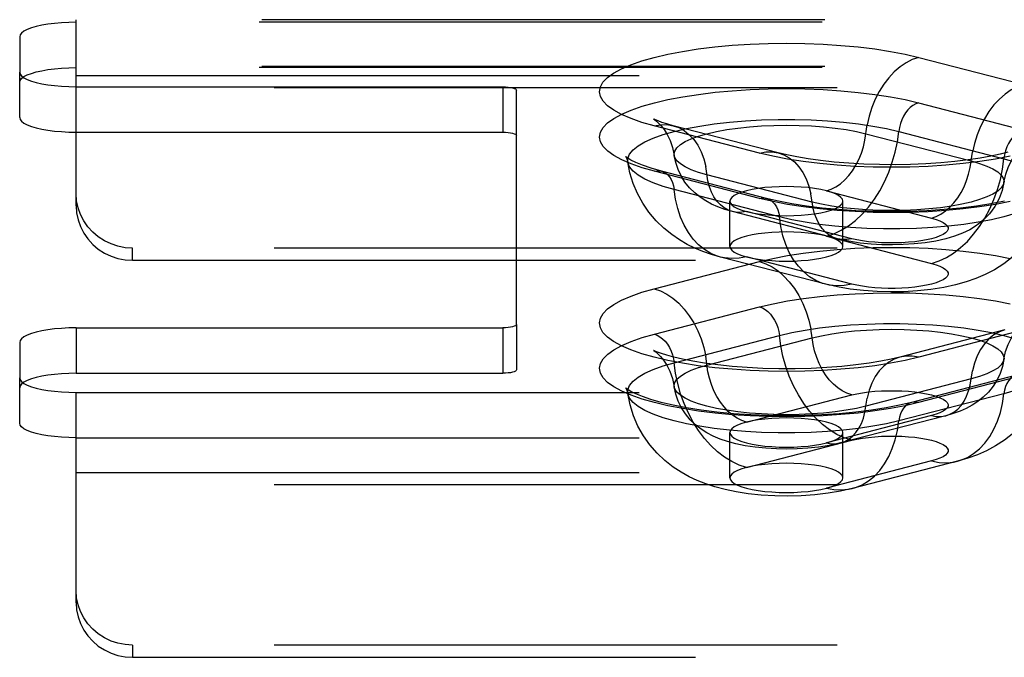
# Model space of a CAD drawing. Header units: inches. Extents: x 0 to 227, y 0 to 147.
# Tile 204 of 256: x 96.3 to 98.48, y 102.91 to 104.32. Entities that reach past the tile are written whole.
import ezdxf

# ---------------------------------------------------------------- set-up
doc = ezdxf.new("R2010")
doc.units = ezdxf.units.IN
doc.header["$LTSCALE"] = 12.466667
doc.header["$MEASUREMENT"] = 0
doc.linetypes.add('HIDDEN', pattern=[0.2, 0.1, -0.1])
doc.layers.add('DEFAULT_2', color=8, linetype='HIDDEN')

msp = doc.modelspace()

# ---------------------------------------------------------------- linework, layer by layer
at = {"layer": 'DEFAULT_2', "color": 8, "linetype": 'HIDDEN'}
for p, q in [((96.4227, 104.317), (96.4227, 104.3227)), ((100.5737, 104.3227), (96.4227, 104.3227)), ((96.4227, 103.9107), (96.4227, 104.317)), ((100.5682, 104.317), (96.4227, 104.317)), ((96.2977, 104.2846), (96.2977, 104.2065)), ((98.2885, 104.2392), (98.5214, 104.1789)), ((96.2977, 104.1061), (96.2977, 104.2065)), ((100.5737, 104.2187), (96.4227, 104.2187)), ((100.5682, 104.2165), (96.4227, 104.2165)), ((96.4227, 104.1989), (100.6012, 104.1989)), ((96.4227, 104.1742), (97.3677, 104.1742)), ((100.6012, 104.172), (96.4227, 104.172)), ((97.3677, 104.1742), (97.3677, 104.0737)), ((97.3977, 103.6481), (97.3977, 104.1664)), ((98.2882, 104.1386), (98.5211, 104.0784)), ((96.4227, 104.0737), (97.3677, 104.0737)), ((97.9358, 104.0273), (97.7028, 104.0876)), ((97.9776, 104.0277), (97.7447, 104.088)), ((98.1715, 104.0703), (98.4045, 104.01)), ((98.2444, 104.0753), (98.4773, 104.015)), ((97.9361, 103.9269), (97.7031, 103.9872)), ((97.9517, 103.9271), (97.7188, 103.9874)), ((98.0527, 103.9189), (97.8197, 103.9792)), ((97.9799, 103.8863), (97.7469, 103.9466)), ((98.084, 103.9438), (98.317, 103.8835)), ((97.8706, 103.8205), (97.8706, 103.921)), ((98.1206, 103.8205), (98.1206, 103.921)), ((98.1089, 103.8375), (97.8759, 103.8978)), ((98.1402, 103.8378), (97.9073, 103.8981)), ((98.084, 103.8434), (98.317, 103.7831)), ((96.5477, 103.79), (96.5477, 103.8169)), ((100.6012, 103.8169), (96.5477, 103.8169)), ((96.5477, 103.79), (100.6012, 103.79)), ((97.7028, 103.727), (97.9358, 103.7872)), ((98.0828, 103.7368), (97.8499, 103.7971)), ((98.1402, 103.7373), (97.9073, 103.7976)), ((97.7031, 103.6264), (97.9361, 103.6867)), ((96.4227, 103.6404), (96.4227, 103.5399)), ((96.4227, 103.6404), (97.3677, 103.6404)), ((97.3677, 103.6404), (97.3677, 103.5399)), ((97.3977, 103.6481), (97.3977, 103.5477)), ((98.4796, 103.636), (98.2466, 103.5757)), ((98.5214, 103.6357), (98.2885, 103.5754)), ((97.7469, 103.5631), (97.9799, 103.6234)), ((97.8197, 103.558), (98.0527, 103.6183)), ((96.2977, 103.608), (96.2977, 103.5299)), ((96.2977, 103.4295), (96.2977, 103.5299)), ((96.4227, 103.5399), (97.3677, 103.5399)), ((98.4045, 103.5273), (98.1715, 103.467)), ((98.5054, 103.5354), (98.2725, 103.4751)), ((98.5211, 103.5353), (98.2882, 103.475)), ((96.4227, 103.0318), (96.4227, 103.4976)), ((96.4227, 103.4976), (100.5682, 103.4976)), ((97.9073, 103.4316), (98.1402, 103.4919)), ((98.4773, 103.4946), (98.2444, 103.4343)), ((98.317, 103.4461), (98.084, 103.3858)), ((98.3483, 103.4459), (98.1154, 103.3856)), ((96.4227, 103.3971), (100.5682, 103.3971)), ((97.8706, 103.3083), (97.8706, 103.4087)), ((98.1206, 103.3083), (98.1206, 103.4087)), ((97.9073, 103.3311), (98.1402, 103.3914)), ((98.317, 103.3457), (98.084, 103.2854)), ((98.3744, 103.3452), (98.1414, 103.2849)), ((96.4227, 103.32), (100.6012, 103.32)), ((100.6012, 103.293), (96.4227, 103.293)), ((96.5477, 102.9379), (96.5477, 102.911)), ((100.6012, 102.9379), (96.5477, 102.9379)), ((96.5477, 102.911), (100.6012, 102.911))]:
    msp.add_line(p, q, dxfattribs=at)
for points in [[(96.4227, 104.317), (96.4062, 104.3167), (96.3903, 104.3159), (96.3749, 104.3145), (96.3602, 104.3127), (96.3466, 104.3103), (96.3343, 104.3075), (96.3235, 104.3043), (96.3144, 104.3008), (96.3072, 104.297), (96.302, 104.293), (96.2988, 104.2889), (96.2977, 104.2846)], [(97.7028, 104.0876), (97.6756, 104.0954), (97.6516, 104.1037), (97.6307, 104.1128), (97.6132, 104.1223), (97.5995, 104.1322), (97.5896, 104.1424), (97.5836, 104.1528), (97.5815, 104.1633), (97.5835, 104.1738), (97.5894, 104.1842), (97.5993, 104.1945), (97.613, 104.2044), (97.6304, 104.2139), (97.6513, 104.2229), (97.6755, 104.2314), (97.7028, 104.2392), (97.733, 104.2463), (97.7656, 104.2525), (97.8005, 104.2579), (97.8373, 104.2624), (97.8756, 104.266), (97.9151, 104.2685), (97.9553, 104.2701), (97.9959, 104.2706), (98.0366, 104.27), (98.0768, 104.2685), (98.1162, 104.2659), (98.1545, 104.2624), (98.1913, 104.2579), (98.2262, 104.2524), (98.2585, 104.2462), (98.2885, 104.2392)], [(98.2885, 104.2392), (98.2744, 104.2344), (98.2606, 104.2274), (98.2471, 104.2183), (98.2343, 104.2072), (98.2222, 104.1942), (98.211, 104.1796), (98.201, 104.1636), (98.1922, 104.1464), (98.1847, 104.1281), (98.1788, 104.1092), (98.1743, 104.0898)], [(96.2977, 104.1842), (96.2988, 104.1884), (96.302, 104.1926), (96.3072, 104.1966), (96.3144, 104.2004), (96.3235, 104.2039), (96.3343, 104.2071), (96.3466, 104.2098), (96.3602, 104.2122), (96.3749, 104.2141), (96.3903, 104.2154), (96.4062, 104.2163), (96.4227, 104.2165)], [(96.2977, 104.2065), (96.2988, 104.2023), (96.302, 104.1982), (96.3072, 104.1942), (96.3144, 104.1904), (96.3235, 104.1868), (96.3343, 104.1837), (96.3466, 104.1809), (96.3602, 104.1785), (96.3749, 104.1767), (96.3903, 104.1753), (96.4062, 104.1745), (96.4227, 104.1742)], [(98.5214, 104.1789), (98.5074, 104.1741), (98.4935, 104.1671), (98.4801, 104.158), (98.4672, 104.1469), (98.4551, 104.1339), (98.444, 104.1194), (98.4339, 104.1033), (98.4251, 104.0861), (98.4177, 104.0678), (98.4117, 104.0489), (98.4073, 104.0295)], [(97.3677, 104.1742), (97.3737, 104.174), (97.3792, 104.1736), (97.3844, 104.1729), (97.3889, 104.1719), (97.3926, 104.1707), (97.3954, 104.1694), (97.3971, 104.168), (97.3977, 104.1664)], [(97.7031, 103.9872), (97.676, 103.995), (97.652, 104.0033), (97.6311, 104.0124), (97.6136, 104.0219), (97.5999, 104.0318), (97.59, 104.042), (97.584, 104.0524), (97.582, 104.0629), (97.584, 104.0734), (97.5899, 104.0838), (97.5997, 104.094), (97.6134, 104.1039), (97.6308, 104.1134), (97.6516, 104.1224), (97.6759, 104.1309), (97.7031, 104.1386), (97.7333, 104.1457), (97.7659, 104.152), (97.8007, 104.1574), (97.8375, 104.1619), (97.8757, 104.1654), (97.9152, 104.168), (97.9554, 104.1695), (97.9959, 104.17), (98.0365, 104.1695), (98.0767, 104.1679), (98.1161, 104.1654), (98.1543, 104.1618), (98.1911, 104.1573), (98.2259, 104.1519), (98.2582, 104.1457), (98.2882, 104.1386)], [(98.2882, 104.1386), (98.2819, 104.1364), (98.2757, 104.133), (98.2698, 104.1284), (98.2642, 104.1228), (98.2592, 104.1163), (98.2547, 104.1091), (98.2509, 104.1012), (98.2479, 104.0928), (98.2457, 104.0841), (98.2444, 104.0753)], [(96.2977, 104.1061), (96.2988, 104.1018), (96.302, 104.0977), (96.3072, 104.0937), (96.3144, 104.0899), (96.3235, 104.0864), (96.3343, 104.0832), (96.3466, 104.0804), (96.3602, 104.0781), (96.3749, 104.0762), (96.3903, 104.0748), (96.4062, 104.074), (96.4227, 104.0737)], [(97.6441, 104.0075), (97.6443, 104.0157), (97.6482, 104.0252), (97.6559, 104.0345), (97.6672, 104.0436), (97.6822, 104.0523), (97.7006, 104.0605), (97.7223, 104.0683), (97.7469, 104.0753), (97.7743, 104.0817), (97.8041, 104.0873), (97.8359, 104.0921), (97.8696, 104.096), (97.9046, 104.0989), (97.9406, 104.1009), (97.9772, 104.1019), (98.0141, 104.1019), (98.0507, 104.1009), (98.0867, 104.0989), (98.1217, 104.096), (98.1553, 104.0921), (98.1872, 104.0873), (98.217, 104.0817), (98.2444, 104.0753)], [(97.7018, 104.1026), (97.7013, 104.1029), (97.7019, 104.1025), (97.7042, 104.1009), (97.7077, 104.0981), (97.7125, 104.0937), (97.7182, 104.0875), (97.7246, 104.0793), (97.7314, 104.0685), (97.7378, 104.0554), (97.7433, 104.0399), (97.7471, 104.0223)], [(97.7447, 104.088), (97.7307, 104.0919), (97.7197, 104.0954), (97.7114, 104.0984), (97.7057, 104.1007), (97.7025, 104.1022), (97.7018, 104.1026)], [(97.3677, 104.0737), (97.3737, 104.0736), (97.3792, 104.0731), (97.3844, 104.0724), (97.3889, 104.0715), (97.3926, 104.0703), (97.3954, 104.0689), (97.3971, 104.0675), (97.3977, 104.066)], [(97.7028, 104.0876), (97.7169, 104.0901), (97.7307, 104.0903), (97.7447, 104.088)], [(97.7447, 104.088), (97.757, 104.0837), (97.7691, 104.077), (97.7802, 104.0681), (97.7903, 104.0573), (97.7991, 104.0446), (97.8065, 104.0303), (97.8125, 104.0144), (97.8169, 103.9973)], [(97.7471, 104.0223), (97.7469, 104.0247), (97.7484, 104.0319), (97.7531, 104.0391), (97.7608, 104.046), (97.7715, 104.0527), (97.785, 104.059), (97.8012, 104.0649), (97.8197, 104.0703), (97.8405, 104.0751), (97.8633, 104.0793), (97.8877, 104.0827), (97.9135, 104.0855), (97.9403, 104.0875), (97.9678, 104.0887), (97.9956, 104.0891), (98.0235, 104.0887), (98.051, 104.0875), (98.0778, 104.0855), (98.1036, 104.0827), (98.128, 104.0793), (98.1507, 104.0751), (98.1715, 104.0703)], [(98.084, 103.9438), (98.0945, 103.9474), (98.1049, 103.9526), (98.115, 103.9595), (98.1246, 103.9678), (98.1336, 103.9775), (98.142, 103.9884), (98.1495, 104.0004), (98.1561, 104.0133), (98.1617, 104.0269), (98.1661, 104.0411), (98.1694, 104.0556), (98.1743, 104.0898)], [(98.084, 103.8434), (98.1006, 103.8488), (98.1169, 103.8565), (98.1329, 103.8663), (98.1484, 103.8783), (98.1633, 103.8922), (98.1773, 103.9078), (98.1903, 103.9251), (98.2022, 103.9439), (98.2129, 103.9639), (98.2222, 103.985), (98.2301, 104.0069), (98.2365, 104.0295), (98.2413, 104.0523), (98.2444, 104.0753)], [(98.5211, 104.0784), (98.5148, 104.0761), (98.5086, 104.0727), (98.5027, 104.0681), (98.4972, 104.0625), (98.4921, 104.056), (98.4876, 104.0488), (98.4839, 104.0409), (98.4809, 104.0325), (98.4787, 104.0238), (98.4773, 104.015)], [(97.9358, 104.0273), (97.9498, 104.0298), (97.9637, 104.03), (97.9776, 104.0277)], [(98.4913, 104.0203), (98.4586, 104.014), (98.4237, 104.0086), (98.3869, 104.0041), (98.3486, 104.0005), (98.3092, 103.998), (98.2689, 103.9964), (98.2283, 103.9959), (98.1877, 103.9965), (98.1474, 103.998), (98.108, 104.0006), (98.0697, 104.0041), (98.0329, 104.0087), (97.9981, 104.0141), (97.9658, 104.0203), (97.9358, 104.0273)], [(98.4859, 104.0294), (98.4688, 104.025), (98.4483, 104.0206), (98.4246, 104.0163), (98.3979, 104.0123), (98.3687, 104.0088), (98.3374, 104.0059), (98.3046, 104.0037), (98.2707, 104.0022), (98.2361, 104.0016), (98.2014, 104.0019), (98.1671, 104.0029), (98.1336, 104.0048), (98.1016, 104.0074), (98.0714, 104.0107), (98.0435, 104.0146), (98.0184, 104.0188), (97.9964, 104.0232), (97.9776, 104.0277)], [(97.9776, 104.0277), (97.99, 104.0234), (98.002, 104.0167), (98.0132, 104.0079), (98.0232, 103.997), (98.0321, 103.9843), (98.0395, 103.97), (98.0455, 103.9541), (98.0499, 103.937)], [(98.317, 103.8835), (98.3275, 103.8871), (98.3378, 103.8923), (98.3479, 103.8992), (98.3575, 103.9075), (98.3666, 103.9172), (98.3749, 103.9281), (98.3825, 103.9401), (98.389, 103.953), (98.3946, 103.9667), (98.3991, 103.9808), (98.4024, 103.9953), (98.4073, 104.0295)], [(98.4772, 103.962), (98.4813, 103.9808), (98.4874, 103.9975), (98.495, 104.0119), (98.5029, 104.0234), (98.51, 104.0316), (98.5158, 104.0372), (98.52, 104.0406), (98.5215, 104.0416)], [(97.6441, 104.0162), (97.6403, 104.0191), (97.6392, 104.0201), (97.6401, 104.0189), (97.6422, 104.0147), (97.6441, 104.0075)], [(97.7188, 103.9874), (97.6957, 103.9939), (97.6769, 104.0004), (97.662, 104.0065), (97.6511, 104.0119), (97.6441, 104.0162)], [(97.8499, 103.7971), (97.8296, 103.8029), (97.8106, 103.8095), (97.7931, 103.8168), (97.776, 103.8252), (97.7589, 103.835), (97.7417, 103.8468), (97.7239, 103.8611), (97.7068, 103.8777), (97.6912, 103.8962), (97.6773, 103.9164), (97.6656, 103.9376), (97.6561, 103.96), (97.6489, 103.9834), (97.6441, 104.0075)], [(97.7469, 103.9466), (97.7223, 103.9537), (97.7006, 103.9614), (97.6822, 103.9696), (97.6672, 103.9783), (97.6559, 103.9874), (97.6482, 103.9967), (97.6443, 104.0062), (97.6441, 104.0075)], [(97.8197, 103.9792), (97.8012, 103.9846), (97.785, 103.9905), (97.7715, 103.9968), (97.7608, 104.0035), (97.7531, 104.0104), (97.7484, 104.0175), (97.7471, 104.0223)], [(97.8759, 103.8978), (97.8591, 103.9027), (97.8438, 103.9083), (97.8298, 103.9145), (97.8168, 103.9215), (97.8043, 103.9298), (97.7925, 103.9393), (97.7811, 103.9506), (97.7709, 103.9633), (97.7624, 103.9769), (97.7555, 103.9913), (97.7504, 104.0065), (97.7471, 104.0223)], [(98.317, 103.7831), (98.3335, 103.7885), (98.3499, 103.7962), (98.3659, 103.8061), (98.3814, 103.818), (98.3962, 103.8319), (98.4102, 103.8475), (98.4232, 103.8649), (98.4351, 103.8836), (98.4458, 103.9037), (98.4552, 103.9247), (98.4631, 103.9466), (98.4694, 103.9692), (98.4742, 103.992), (98.4773, 104.015)], [(98.4045, 104.01), (98.4231, 104.0046), (98.4392, 103.9987), (98.4527, 103.9924), (98.4634, 103.9857), (98.4711, 103.9788), (98.4758, 103.9717), (98.4774, 103.9644), (98.4772, 103.962)], [(98.4773, 104.015), (98.502, 104.008), (98.5236, 104.0003), (98.542, 103.992), (98.557, 103.9833), (98.5684, 103.9742), (98.576, 103.9649), (98.5799, 103.9554), (98.5801, 103.9472)], [(97.7031, 103.9872), (97.7094, 103.9882), (97.7156, 103.988), (97.7188, 103.9874)], [(97.7188, 103.9874), (97.7215, 103.9865), (97.7271, 103.9838), (97.7321, 103.9799), (97.7366, 103.975), (97.7404, 103.969), (97.7434, 103.9622), (97.7456, 103.9547), (97.7469, 103.9466)], [(97.8759, 103.8978), (97.8667, 103.901), (97.8577, 103.906), (97.8493, 103.9126), (97.8418, 103.9208), (97.8352, 103.9303), (97.8296, 103.941), (97.8251, 103.9529), (97.8218, 103.9657), (97.8169, 103.9973)], [(98.4772, 103.962), (98.4758, 103.9572), (98.4711, 103.9501), (98.4634, 103.9432), (98.4527, 103.9365), (98.4392, 103.9302), (98.4231, 103.9243), (98.4045, 103.9189), (98.3837, 103.9141), (98.3609, 103.9099), (98.3365, 103.9064), (98.3108, 103.9037), (98.284, 103.9017), (98.2564, 103.9005), (98.2286, 103.9001), (98.2007, 103.9005), (98.1732, 103.9017), (98.1464, 103.9037), (98.1207, 103.9064), (98.0962, 103.9099), (98.0735, 103.9141), (98.0527, 103.9189)], [(98.4772, 103.962), (98.4734, 103.9444), (98.4669, 103.9267), (98.4574, 103.909), (98.4453, 103.8927), (98.4314, 103.8787), (98.4164, 103.867), (98.4014, 103.8578), (98.3856, 103.8501), (98.368, 103.8433), (98.3485, 103.8376), (98.3264, 103.8326), (98.3026, 103.8288), (98.2785, 103.8261), (98.2542, 103.8246), (98.2304, 103.824), (98.2067, 103.8244), (98.1829, 103.8258), (98.1588, 103.8282), (98.1339, 103.832), (98.1089, 103.8375)], [(97.8499, 103.7971), (97.8429, 103.7992), (97.828, 103.8054), (97.814, 103.8138), (97.801, 103.8244), (97.7891, 103.837), (97.7784, 103.8515), (97.7691, 103.8677), (97.7612, 103.8856), (97.7548, 103.9048), (97.75, 103.9252), (97.7469, 103.9466)], [(97.9956, 103.9533), (97.9793, 103.953), (97.9633, 103.9522), (97.9478, 103.9508), (97.9331, 103.949), (97.9195, 103.9466), (97.9073, 103.9438), (97.8965, 103.9406), (97.8874, 103.9371), (97.8802, 103.9333), (97.8749, 103.9293), (97.8717, 103.9252), (97.8706, 103.921)], [(98.5801, 103.9472), (98.5799, 103.9459), (98.576, 103.9364), (98.5684, 103.9271), (98.557, 103.918), (98.542, 103.9093), (98.5236, 103.9011), (98.502, 103.8934), (98.4773, 103.8863), (98.45, 103.8799), (98.4202, 103.8743), (98.3883, 103.8695), (98.3547, 103.8657), (98.3196, 103.8627), (98.2836, 103.8607), (98.247, 103.8597), (98.2102, 103.8597), (98.1736, 103.8607), (98.1375, 103.8627), (98.1025, 103.8657), (98.0689, 103.8695), (98.037, 103.8743), (98.0072, 103.8799), (97.9799, 103.8863)], [(98.084, 103.9438), (98.0717, 103.9466), (98.0581, 103.949), (98.0435, 103.9508), (98.028, 103.9522), (98.012, 103.953), (97.9956, 103.9533)], [(98.5801, 103.9472), (98.5748, 103.9209), (98.5661, 103.8943), (98.5537, 103.8678), (98.5379, 103.8425), (98.5188, 103.819), (98.4977, 103.7986), (98.4768, 103.7823), (98.456, 103.7692), (98.4357, 103.7587), (98.4153, 103.7499), (98.3935, 103.7423), (98.3701, 103.7358), (98.3439, 103.7301), (98.3157, 103.7256), (98.2857, 103.7224), (98.2551, 103.7205), (98.2259, 103.7201), (98.1967, 103.7208), (98.1662, 103.7228), (98.1364, 103.7263), (98.1089, 103.7309), (98.0828, 103.7368)], [(98.1206, 103.921), (98.1196, 103.9252), (98.1164, 103.9293), (98.1111, 103.9333), (98.1039, 103.9371), (98.0949, 103.9406), (98.084, 103.9438)], [(96.5477, 103.8169), (96.5312, 103.8179), (96.5153, 103.821), (96.4999, 103.8261), (96.4852, 103.8331), (96.4716, 103.8418), (96.4593, 103.8522), (96.4485, 103.8641), (96.4394, 103.8773), (96.4322, 103.8914), (96.427, 103.9064), (96.4238, 103.9217), (96.4227, 103.9376)], [(97.8706, 103.921), (97.8717, 103.9167), (97.8749, 103.9126), (97.8802, 103.9086), (97.8874, 103.9048), (97.8965, 103.9013), (97.9073, 103.8981)], [(97.9361, 103.9269), (97.9424, 103.928), (97.9486, 103.9277), (97.9517, 103.9271)], [(98.491, 103.9199), (98.4584, 103.9136), (98.4235, 103.9082), (98.3868, 103.9037), (98.3485, 103.9002), (98.3091, 103.8976), (98.2689, 103.8961), (98.2283, 103.8956), (98.1877, 103.8961), (98.1475, 103.8977), (98.1081, 103.9002), (98.0699, 103.9038), (98.0331, 103.9083), (97.9983, 103.9137), (97.966, 103.9199), (97.9361, 103.9269)], [(98.4782, 103.9207), (98.4486, 103.915), (98.4162, 103.9099), (98.3814, 103.9056), (98.3448, 103.9022), (98.3067, 103.8997), (98.2676, 103.8982), (98.2281, 103.8977), (98.1886, 103.8982), (98.1495, 103.8998), (98.1115, 103.9023), (98.0748, 103.9057), (98.0401, 103.9101), (98.0077, 103.9151), (97.9782, 103.9209), (97.9517, 103.9271)], [(97.9517, 103.9271), (97.9545, 103.9262), (97.96, 103.9235), (97.9651, 103.9196), (97.9695, 103.9147), (97.9733, 103.9087), (97.9763, 103.9019), (97.9785, 103.8944), (97.9799, 103.8863)], [(97.9956, 103.8886), (98.0121, 103.8889), (98.028, 103.8897), (98.0435, 103.8911), (98.0581, 103.8929), (98.0717, 103.8953), (98.084, 103.8981), (98.0948, 103.9013), (98.1039, 103.9048), (98.1111, 103.9086), (98.1164, 103.9126), (98.1196, 103.9167), (98.1206, 103.921)], [(98.1089, 103.8375), (98.0997, 103.8407), (98.0906, 103.8457), (98.0823, 103.8524), (98.0747, 103.8605), (98.0681, 103.87), (98.0626, 103.8807), (98.0581, 103.8926), (98.0548, 103.9054), (98.0499, 103.937)], [(96.4227, 103.9107), (96.4238, 103.8948), (96.427, 103.8795), (96.4322, 103.8645), (96.4394, 103.8503), (96.4485, 103.8372), (96.4593, 103.8253), (96.4716, 103.8149), (96.4852, 103.8061), (96.4999, 103.7992), (96.5153, 103.7941), (96.5312, 103.791), (96.5477, 103.79)], [(97.9073, 103.8981), (97.8967, 103.8962), (97.8864, 103.8961), (97.8759, 103.8978)], [(97.9073, 103.8981), (97.9197, 103.8953), (97.9331, 103.8929), (97.9478, 103.8911), (97.9633, 103.8897), (97.9792, 103.8889), (97.9956, 103.8886)], [(98.0828, 103.7368), (98.0758, 103.7389), (98.061, 103.7451), (98.047, 103.7535), (98.034, 103.7641), (98.022, 103.7767), (98.0114, 103.7912), (98.002, 103.8074), (97.9941, 103.8253), (97.9878, 103.8445), (97.983, 103.8649), (97.9799, 103.8863)], [(98.317, 103.8835), (98.327, 103.8806), (98.3355, 103.8774), (98.3425, 103.874), (98.3479, 103.8703), (98.3515, 103.8665), (98.3534, 103.8626), (98.3534, 103.8587), (98.3516, 103.8548), (98.3479, 103.851), (98.3426, 103.8474), (98.3356, 103.8439), (98.327, 103.8407), (98.317, 103.8378), (98.3057, 103.8352), (98.2932, 103.833), (98.2799, 103.8312), (98.2657, 103.8298), (98.2511, 103.8288), (98.2361, 103.8284), (98.221, 103.8284), (98.206, 103.8288), (98.1913, 103.8298), (98.1772, 103.8312), (98.1638, 103.833), (98.1515, 103.8352), (98.1402, 103.8378)], [(97.9956, 103.8528), (97.9793, 103.8526), (97.9633, 103.8517), (97.9478, 103.8504), (97.9331, 103.8485), (97.9195, 103.8462), (97.9073, 103.8434), (97.8965, 103.8402), (97.8874, 103.8367), (97.8802, 103.8329), (97.8749, 103.8289), (97.8717, 103.8247), (97.8706, 103.8205)], [(98.084, 103.8434), (98.0717, 103.8462), (98.0581, 103.8485), (98.0435, 103.8504), (98.028, 103.8517), (98.012, 103.8526), (97.9956, 103.8528)], [(98.1206, 103.8205), (98.1196, 103.8247), (98.1164, 103.8289), (98.1111, 103.8329), (98.1039, 103.8367), (98.0949, 103.8402), (98.084, 103.8434)], [(98.1402, 103.8378), (98.1297, 103.8359), (98.1193, 103.8358), (98.1089, 103.8375)], [(97.8706, 103.8205), (97.8717, 103.8163), (97.8749, 103.8121), (97.8802, 103.8081), (97.8874, 103.8043), (97.8965, 103.8008), (97.9073, 103.7976)], [(97.9358, 103.7872), (97.9658, 103.7943), (97.9981, 103.8005), (98.0329, 103.8059), (98.0697, 103.8104), (98.108, 103.814), (98.1474, 103.8166), (98.1877, 103.8181), (98.2283, 103.8186), (98.2689, 103.8181), (98.3092, 103.8166), (98.3486, 103.814), (98.3869, 103.8105), (98.4237, 103.806), (98.4586, 103.8006), (98.4913, 103.7943)], [(97.9956, 103.7881), (98.0121, 103.7884), (98.028, 103.7892), (98.0435, 103.7906), (98.0581, 103.7925), (98.0717, 103.7948), (98.084, 103.7976), (98.0948, 103.8008), (98.1039, 103.8043), (98.1111, 103.8081), (98.1164, 103.8121), (98.1196, 103.8163), (98.1206, 103.8205)], [(97.9073, 103.7976), (97.8907, 103.7945), (97.8744, 103.7937), (97.8584, 103.7953), (97.8499, 103.7971)], [(97.9073, 103.7976), (97.9197, 103.7948), (97.9331, 103.7925), (97.9478, 103.7906), (97.9633, 103.7892), (97.9792, 103.7884), (97.9956, 103.7881)], [(97.9358, 103.7872), (97.9498, 103.7825), (97.9637, 103.7755), (97.9771, 103.7664), (97.99, 103.7552), (98.002, 103.7423), (98.0132, 103.7277), (98.0232, 103.7117), (98.0321, 103.6944), (98.0395, 103.6762), (98.0455, 103.6573), (98.0499, 103.6379)], [(98.317, 103.7831), (98.327, 103.7802), (98.3355, 103.777), (98.3425, 103.7735), (98.3479, 103.7699), (98.3515, 103.7661), (98.3534, 103.7622), (98.3534, 103.7583), (98.3516, 103.7544), (98.3479, 103.7506), (98.3426, 103.7469), (98.3356, 103.7435), (98.327, 103.7403), (98.317, 103.7373), (98.3057, 103.7347), (98.2932, 103.7325), (98.2799, 103.7307), (98.2657, 103.7293), (98.2511, 103.7284), (98.2361, 103.7279), (98.221, 103.7279), (98.206, 103.7284), (98.1913, 103.7293), (98.1772, 103.7307), (98.1638, 103.7325), (98.1515, 103.7347), (98.1402, 103.7373)], [(98.2885, 103.5754), (98.2585, 103.5683), (98.2262, 103.5621), (98.1913, 103.5567), (98.1545, 103.5522), (98.1162, 103.5486), (98.0768, 103.5461), (98.0366, 103.5445), (97.9959, 103.544), (97.9553, 103.5445), (97.9151, 103.546), (97.8756, 103.5486), (97.8373, 103.5521), (97.8005, 103.5566), (97.7656, 103.562), (97.733, 103.5683), (97.7028, 103.5754), (97.6755, 103.5832), (97.6513, 103.5916), (97.6304, 103.6007), (97.613, 103.6102), (97.5993, 103.6201), (97.5894, 103.6303), (97.5835, 103.6407), (97.5815, 103.6512), (97.5836, 103.6618), (97.5896, 103.6722), (97.5995, 103.6824), (97.6132, 103.6923), (97.6307, 103.7018), (97.6516, 103.7108), (97.6756, 103.7192), (97.7028, 103.727)], [(97.7028, 103.727), (97.7169, 103.7222), (97.7307, 103.7152), (97.7441, 103.7061), (97.757, 103.695), (97.7691, 103.682), (97.7802, 103.6674), (97.7903, 103.6514), (97.7991, 103.6341), (97.8065, 103.6159), (97.8125, 103.597), (97.8169, 103.5776)], [(98.1402, 103.7373), (98.1237, 103.7342), (98.1073, 103.7334), (98.0913, 103.735), (98.0828, 103.7368)], [(97.9361, 103.6867), (97.966, 103.6937), (97.9983, 103.6999), (98.0331, 103.7054), (98.0699, 103.7099), (98.1081, 103.7134), (98.1475, 103.716), (98.1877, 103.7175), (98.2283, 103.7181), (98.2689, 103.7176), (98.3091, 103.716), (98.3485, 103.7135), (98.3868, 103.7099), (98.4235, 103.7054), (98.4584, 103.7), (98.491, 103.6938)], [(97.9361, 103.6867), (97.9424, 103.6845), (97.9486, 103.681), (97.9545, 103.6765), (97.96, 103.6709), (97.9651, 103.6644), (97.9695, 103.6571), (97.9733, 103.6492), (97.9763, 103.6409), (97.9785, 103.6322), (97.9799, 103.6234)], [(96.4227, 103.6404), (96.4062, 103.6401), (96.3903, 103.6393), (96.3749, 103.6379), (96.3602, 103.636), (96.3466, 103.6337), (96.3343, 103.6309), (96.3235, 103.6277), (96.3144, 103.6242), (96.3072, 103.6204), (96.302, 103.6164), (96.2988, 103.6123), (96.2977, 103.608)], [(97.3977, 103.6481), (97.3971, 103.6466), (97.3954, 103.6452), (97.3926, 103.6438), (97.3889, 103.6426), (97.3844, 103.6417), (97.3792, 103.641), (97.3737, 103.6405), (97.3677, 103.6404)], [(97.9799, 103.6234), (98.0072, 103.6298), (98.037, 103.6354), (98.0689, 103.6401), (98.1025, 103.644), (98.1375, 103.647), (98.1736, 103.6489), (98.2102, 103.6499), (98.247, 103.6499), (98.2836, 103.6489), (98.3196, 103.647), (98.3547, 103.644), (98.3883, 103.6401), (98.4202, 103.6354), (98.45, 103.6298), (98.4773, 103.6234), (98.502, 103.6163), (98.5236, 103.6086), (98.542, 103.6004), (98.557, 103.5916), (98.5684, 103.5826), (98.576, 103.5733), (98.5799, 103.5638), (98.5801, 103.5556)], [(98.1402, 103.4919), (98.1297, 103.4955), (98.1193, 103.5007), (98.1093, 103.5075), (98.0997, 103.5158), (98.0906, 103.5255), (98.0823, 103.5365), (98.0747, 103.5485), (98.0681, 103.5614), (98.0626, 103.575), (98.0581, 103.5892), (98.0548, 103.6037), (98.0499, 103.6379)], [(98.0527, 103.6183), (98.0735, 103.6231), (98.0962, 103.6273), (98.1207, 103.6308), (98.1464, 103.6336), (98.1732, 103.6356), (98.2007, 103.6368), (98.2286, 103.6372), (98.2564, 103.6368), (98.284, 103.6356), (98.3108, 103.6336), (98.3365, 103.6308), (98.3609, 103.6273), (98.3837, 103.6231), (98.4045, 103.6183), (98.4231, 103.6129), (98.4392, 103.6071), (98.4527, 103.6007), (98.4634, 103.5941), (98.4711, 103.5871), (98.4758, 103.58), (98.4774, 103.5728), (98.4772, 103.5704)], [(98.4796, 103.636), (98.4672, 103.6317), (98.4551, 103.625), (98.444, 103.6162), (98.4339, 103.6054), (98.4251, 103.5927), (98.4177, 103.5783), (98.4117, 103.5625), (98.4073, 103.5454)], [(98.4772, 103.5704), (98.481, 103.5881), (98.4865, 103.6036), (98.493, 103.617), (98.5, 103.6278), (98.5065, 103.6361), (98.5123, 103.6423), (98.517, 103.6465), (98.5204, 103.6492), (98.5223, 103.6505)], [(98.2882, 103.475), (98.2582, 103.468), (98.2259, 103.4618), (98.1911, 103.4564), (98.1543, 103.4518), (98.1161, 103.4483), (98.0767, 103.4457), (98.0365, 103.4442), (97.9959, 103.4436), (97.9554, 103.4442), (97.9152, 103.4457), (97.8757, 103.4482), (97.8375, 103.4518), (97.8007, 103.4563), (97.7659, 103.4617), (97.7333, 103.4679), (97.7031, 103.475), (97.6759, 103.4828), (97.6516, 103.4912), (97.6308, 103.5003), (97.6134, 103.5098), (97.5997, 103.5197), (97.5899, 103.5299), (97.584, 103.5403), (97.582, 103.5508), (97.584, 103.5613), (97.59, 103.5717), (97.5999, 103.5819), (97.6136, 103.5918), (97.6311, 103.6013), (97.652, 103.6103), (97.676, 103.6187), (97.7031, 103.6264)], [(97.7031, 103.6264), (97.7094, 103.6242), (97.7156, 103.6207), (97.7215, 103.6162), (97.7271, 103.6106), (97.7321, 103.6041), (97.7366, 103.5968), (97.7404, 103.5889), (97.7434, 103.5806), (97.7456, 103.5719), (97.7469, 103.5631)], [(98.1402, 103.3914), (98.1237, 103.3969), (98.1073, 103.4046), (98.0913, 103.4144), (98.0758, 103.4263), (98.061, 103.4402), (98.047, 103.4559), (98.034, 103.4732), (98.022, 103.492), (98.0114, 103.512), (98.002, 103.5331), (97.9941, 103.555), (97.9878, 103.5775), (97.983, 103.6004), (97.9799, 103.6234)], [(97.706, 103.5883), (97.7047, 103.5889), (97.7018, 103.5903), (97.7014, 103.5906), (97.7029, 103.5896), (97.7062, 103.5871), (97.7108, 103.583), (97.7167, 103.577), (97.7233, 103.5688), (97.7305, 103.5579), (97.7373, 103.5445), (97.743, 103.5285), (97.7471, 103.5101)], [(98.2466, 103.5757), (98.2272, 103.5711), (98.2046, 103.5666), (98.1785, 103.5623), (98.1496, 103.5584), (98.1183, 103.5551), (98.085, 103.5525), (98.0503, 103.5507), (98.0148, 103.5498), (97.979, 103.5498), (97.9434, 103.5506), (97.9086, 103.5524), (97.8752, 103.5549), (97.8436, 103.5582), (97.8145, 103.562), (97.7881, 103.5663), (97.7652, 103.5709), (97.7462, 103.5754), (97.7308, 103.5796), (97.7189, 103.5834), (97.7103, 103.5866), (97.706, 103.5883)], [(97.9073, 103.4316), (97.8967, 103.4352), (97.8864, 103.4404), (97.8763, 103.4472), (97.8667, 103.4555), (97.8577, 103.4652), (97.8493, 103.4762), (97.8418, 103.4882), (97.8352, 103.5011), (97.8296, 103.5147), (97.8251, 103.5289), (97.8218, 103.5434), (97.8169, 103.5776)], [(98.2466, 103.5757), (98.2343, 103.5714), (98.2222, 103.5647), (98.211, 103.5559), (98.201, 103.5451), (98.1922, 103.5324), (98.1847, 103.518), (98.1788, 103.5022), (98.1743, 103.4851)], [(98.2885, 103.5754), (98.2744, 103.5779), (98.2606, 103.578), (98.2466, 103.5757)], [(98.4772, 103.5704), (98.4739, 103.5548), (98.4689, 103.5397), (98.4619, 103.525), (98.4532, 103.5112), (98.4428, 103.4983), (98.4312, 103.4869), (98.4193, 103.4774), (98.4068, 103.4692), (98.3938, 103.4622), (98.38, 103.4561), (98.3649, 103.4507), (98.3483, 103.4459)], [(98.4772, 103.5704), (98.4758, 103.5656), (98.4711, 103.5585), (98.4634, 103.5515), (98.4527, 103.5449), (98.4392, 103.5385), (98.4231, 103.5327), (98.4045, 103.5273)], [(97.3977, 103.5477), (97.3971, 103.5461), (97.3954, 103.5447), (97.3926, 103.5434), (97.3889, 103.5422), (97.3844, 103.5412), (97.3792, 103.5405), (97.3737, 103.5401), (97.3677, 103.5399)], [(97.6441, 103.4953), (97.6443, 103.5035), (97.6482, 103.513), (97.6559, 103.5223), (97.6672, 103.5314), (97.6822, 103.5401), (97.7006, 103.5483), (97.7223, 103.556), (97.7469, 103.5631)], [(97.9073, 103.3311), (97.8907, 103.3366), (97.8744, 103.3443), (97.8584, 103.3541), (97.8429, 103.366), (97.828, 103.3799), (97.814, 103.3956), (97.801, 103.4129), (97.7891, 103.4317), (97.7784, 103.4517), (97.7691, 103.4728), (97.7612, 103.4947), (97.7548, 103.5172), (97.75, 103.5401), (97.7469, 103.5631)], [(97.7471, 103.5101), (97.7469, 103.5125), (97.7484, 103.5197), (97.7531, 103.5268), (97.7608, 103.5338), (97.7715, 103.5404), (97.785, 103.5468), (97.8012, 103.5526), (97.8197, 103.558)], [(98.5801, 103.5556), (98.5744, 103.5281), (98.5655, 103.5011), (98.5532, 103.4751), (98.5378, 103.4506), (98.5194, 103.428), (98.4992, 103.4082), (98.4788, 103.3921), (98.4584, 103.3789), (98.4387, 103.3684), (98.4187, 103.3596), (98.3972, 103.3518), (98.3744, 103.3452)], [(98.5801, 103.5556), (98.5799, 103.5543), (98.576, 103.5448), (98.5684, 103.5355), (98.557, 103.5264), (98.542, 103.5177), (98.5236, 103.5094), (98.502, 103.5017), (98.4773, 103.4946)], [(96.4227, 103.5399), (96.4062, 103.5396), (96.3903, 103.5388), (96.3749, 103.5375), (96.3602, 103.5356), (96.3466, 103.5332), (96.3343, 103.5304), (96.3235, 103.5273), (96.3144, 103.5237), (96.3072, 103.5199), (96.302, 103.5159), (96.2988, 103.5118), (96.2977, 103.5076)], [(96.2977, 103.5299), (96.2988, 103.5257), (96.302, 103.5216), (96.3072, 103.5175), (96.3144, 103.5137), (96.3235, 103.5102), (96.3343, 103.507), (96.3466, 103.5043), (96.3602, 103.5019), (96.3749, 103.5), (96.3903, 103.4987), (96.4062, 103.4979), (96.4227, 103.4976)], [(98.3483, 103.4459), (98.3575, 103.4491), (98.3666, 103.4541), (98.3749, 103.4607), (98.3825, 103.4688), (98.389, 103.4783), (98.3946, 103.4891), (98.3991, 103.5009), (98.4024, 103.5137), (98.4073, 103.5454)], [(98.5054, 103.5354), (98.5027, 103.5346), (98.4972, 103.5319), (98.4921, 103.528), (98.4876, 103.523), (98.4839, 103.5171), (98.4809, 103.5103), (98.4787, 103.5027), (98.4773, 103.4946)], [(97.6477, 103.5017), (97.6441, 103.504), (97.6403, 103.5069), (97.6392, 103.5079), (97.6401, 103.5066), (97.6422, 103.5025), (97.6441, 103.4953)], [(98.1715, 103.467), (98.1507, 103.4622), (98.128, 103.458), (98.1036, 103.4545), (98.0778, 103.4517), (98.051, 103.4497), (98.0235, 103.4485), (97.9956, 103.4481), (97.9678, 103.4485), (97.9403, 103.4497), (97.9135, 103.4517), (97.8877, 103.4545), (97.8633, 103.458), (97.8405, 103.4622), (97.8197, 103.467), (97.8012, 103.4724), (97.785, 103.4783), (97.7715, 103.4846), (97.7608, 103.4912), (97.7531, 103.4982), (97.7484, 103.5053), (97.7471, 103.5101)], [(98.1154, 103.3856), (98.0908, 103.3802), (98.0664, 103.3764), (98.0428, 103.374), (98.0195, 103.3726), (97.9964, 103.3721), (97.9733, 103.3725), (97.9498, 103.3739), (97.9267, 103.3762), (97.9042, 103.3795), (97.8834, 103.3837), (97.8651, 103.3886), (97.8485, 103.3942), (97.8335, 103.4005), (97.8196, 103.4077), (97.8066, 103.4159), (97.7943, 103.4255), (97.7825, 103.4369), (97.7719, 103.4497), (97.7631, 103.4634), (97.7559, 103.4781), (97.7505, 103.4937), (97.7471, 103.5101)], [(98.2444, 103.4343), (98.217, 103.428), (98.1872, 103.4224), (98.1553, 103.4176), (98.1217, 103.4137), (98.0867, 103.4108), (98.0507, 103.4088), (98.0141, 103.4078), (97.9772, 103.4078), (97.9406, 103.4088), (97.9046, 103.4108), (97.8696, 103.4137), (97.8359, 103.4176), (97.8041, 103.4224), (97.7743, 103.428), (97.7469, 103.4343), (97.7223, 103.4414), (97.7006, 103.4491), (97.6822, 103.4574), (97.6672, 103.4661), (97.6559, 103.4752), (97.6482, 103.4845), (97.6443, 103.494), (97.6441, 103.4953)], [(98.1414, 103.2849), (98.1156, 103.279), (98.0882, 103.2744), (98.0585, 103.2709), (98.0279, 103.2688), (97.9988, 103.2681), (97.9698, 103.2686), (97.9399, 103.2703), (97.9109, 103.2733), (97.8842, 103.2774), (97.8596, 103.2825), (97.8373, 103.2884), (97.8168, 103.295), (97.7979, 103.3025), (97.7799, 103.3109), (97.7623, 103.3207), (97.7447, 103.3323), (97.7265, 103.3466), (97.709, 103.3632), (97.6931, 103.3815), (97.6789, 103.4015), (97.6668, 103.423), (97.6568, 103.4459), (97.6492, 103.4701), (97.6441, 103.4953)], [(98.2725, 103.4751), (98.246, 103.4689), (98.2165, 103.4632), (98.184, 103.4581), (98.1492, 103.4538), (98.1125, 103.4503), (98.0743, 103.4478), (98.0351, 103.4463), (97.9955, 103.4458), (97.9558, 103.4463), (97.9166, 103.4478), (97.8784, 103.4504), (97.8417, 103.4538), (97.8068, 103.4582), (97.7744, 103.4633), (97.7447, 103.469), (97.7183, 103.4753), (97.6955, 103.4818), (97.6766, 103.4882), (97.6619, 103.4943), (97.6511, 103.4997), (97.6477, 103.5017)], [(98.1154, 103.3856), (98.1246, 103.3888), (98.1336, 103.3938), (98.142, 103.4004), (98.1495, 103.4085), (98.1561, 103.418), (98.1617, 103.4288), (98.1661, 103.4406), (98.1694, 103.4534), (98.1743, 103.4851)], [(98.1402, 103.4919), (98.1515, 103.4945), (98.1638, 103.4967), (98.1772, 103.4985), (98.1913, 103.4999), (98.206, 103.5008), (98.221, 103.5013), (98.2361, 103.5013), (98.2511, 103.5008), (98.2657, 103.4999), (98.2799, 103.4985), (98.2932, 103.4967), (98.3057, 103.4945), (98.317, 103.4919), (98.327, 103.489), (98.3356, 103.4857), (98.3426, 103.4823), (98.3479, 103.4786), (98.3516, 103.4748), (98.3534, 103.4709), (98.3534, 103.467), (98.3515, 103.4632), (98.3479, 103.4594), (98.3425, 103.4557), (98.3355, 103.4522), (98.327, 103.4491), (98.317, 103.4461)], [(98.3744, 103.3452), (98.3814, 103.3473), (98.3962, 103.3535), (98.4102, 103.3619), (98.4232, 103.3725), (98.4351, 103.3851), (98.4458, 103.3996), (98.4552, 103.4158), (98.4631, 103.4336), (98.4694, 103.4528), (98.4742, 103.4733), (98.4773, 103.4946)], [(98.2725, 103.4751), (98.2698, 103.4743), (98.2642, 103.4716), (98.2592, 103.4677), (98.2547, 103.4627), (98.2509, 103.4568), (98.2479, 103.45), (98.2457, 103.4424), (98.2444, 103.4343)], [(98.2882, 103.475), (98.2819, 103.476), (98.2757, 103.4758), (98.2725, 103.4751)], [(97.9956, 103.4411), (97.9792, 103.4408), (97.9633, 103.44), (97.9478, 103.4386), (97.9331, 103.4367), (97.9197, 103.4344), (97.9073, 103.4316)], [(98.1206, 103.4087), (98.1196, 103.4129), (98.1164, 103.4171), (98.1111, 103.4211), (98.1039, 103.4249), (98.0948, 103.4284), (98.084, 103.4316), (98.0717, 103.4344), (98.0581, 103.4367), (98.0435, 103.4386), (98.028, 103.44), (98.0121, 103.4408), (97.9956, 103.4411)], [(98.317, 103.4461), (98.3275, 103.4443), (98.3378, 103.4441), (98.3483, 103.4459)], [(96.4227, 103.3971), (96.4062, 103.3974), (96.3903, 103.3982), (96.3749, 103.3996), (96.3602, 103.4014), (96.3466, 103.4038), (96.3343, 103.4066), (96.3235, 103.4098), (96.3144, 103.4133), (96.3072, 103.4171), (96.302, 103.4211), (96.2988, 103.4252), (96.2977, 103.4295)], [(97.9073, 103.4316), (97.8965, 103.4284), (97.8874, 103.4249), (97.8802, 103.4211), (97.8749, 103.4171), (97.8717, 103.4129), (97.8706, 103.4087)], [(98.1414, 103.2849), (98.1484, 103.287), (98.1633, 103.2932), (98.1773, 103.3016), (98.1903, 103.3122), (98.2022, 103.3248), (98.2129, 103.3393), (98.2222, 103.3555), (98.2301, 103.3733), (98.2365, 103.3926), (98.2413, 103.413), (98.2444, 103.4343)], [(97.8706, 103.4087), (97.8717, 103.4045), (97.8749, 103.4003), (97.8802, 103.3963), (97.8874, 103.3925), (97.8965, 103.389), (97.9073, 103.3858), (97.9195, 103.3831), (97.9331, 103.3807), (97.9478, 103.3788), (97.9633, 103.3775), (97.9793, 103.3766), (97.9956, 103.3764)], [(98.084, 103.3858), (98.0949, 103.3891), (98.1039, 103.3925), (98.1111, 103.3963), (98.1164, 103.4003), (98.1196, 103.4045), (98.1206, 103.4087)], [(98.1402, 103.3914), (98.1515, 103.394), (98.1638, 103.3962), (98.1772, 103.398), (98.1913, 103.3994), (98.206, 103.4004), (98.221, 103.4008), (98.2361, 103.4008), (98.2511, 103.4004), (98.2657, 103.3994), (98.2799, 103.3981), (98.2932, 103.3962), (98.3057, 103.394), (98.317, 103.3914), (98.327, 103.3885), (98.3356, 103.3853), (98.3426, 103.3818), (98.3479, 103.3782), (98.3516, 103.3744), (98.3534, 103.3705), (98.3534, 103.3666), (98.3515, 103.3627), (98.3479, 103.3589), (98.3425, 103.3552), (98.3355, 103.3518), (98.327, 103.3486), (98.317, 103.3457)], [(97.9956, 103.3764), (98.012, 103.3766), (98.028, 103.3775), (98.0435, 103.3788), (98.0581, 103.3807), (98.0717, 103.3831), (98.084, 103.3858)], [(98.084, 103.3858), (98.0945, 103.384), (98.1049, 103.3839), (98.1154, 103.3856)], [(97.9073, 103.3311), (97.8965, 103.328), (97.8874, 103.3244), (97.8802, 103.3206), (97.8749, 103.3166), (97.8717, 103.3125), (97.8706, 103.3083)], [(97.9956, 103.3406), (97.9792, 103.3403), (97.9633, 103.3395), (97.9478, 103.3381), (97.9331, 103.3363), (97.9197, 103.3339), (97.9073, 103.3311)], [(98.1206, 103.3083), (98.1196, 103.3125), (98.1164, 103.3166), (98.1111, 103.3206), (98.1039, 103.3244), (98.0948, 103.328), (98.084, 103.3311), (98.0717, 103.3339), (98.0581, 103.3363), (98.0435, 103.3381), (98.028, 103.3395), (98.0121, 103.3403), (97.9956, 103.3406)], [(98.317, 103.3457), (98.3335, 103.3426), (98.3499, 103.3418), (98.3659, 103.3433), (98.3744, 103.3452)], [(97.8706, 103.3083), (97.8717, 103.304), (97.8749, 103.2999), (97.8802, 103.2959), (97.8874, 103.2921), (97.8965, 103.2886), (97.9073, 103.2854), (97.9195, 103.2826), (97.9331, 103.2802), (97.9478, 103.2784), (97.9633, 103.277), (97.9793, 103.2762), (97.9956, 103.2759)], [(98.084, 103.2854), (98.0949, 103.2886), (98.1039, 103.2921), (98.1111, 103.2959), (98.1164, 103.2999), (98.1196, 103.304), (98.1206, 103.3083)], [(97.9956, 103.2759), (98.012, 103.2762), (98.028, 103.277), (98.0435, 103.2784), (98.0581, 103.2802), (98.0717, 103.2826), (98.084, 103.2854)], [(98.084, 103.2854), (98.1006, 103.2823), (98.1169, 103.2815), (98.1329, 103.2831), (98.1414, 103.2849)], [(96.5477, 102.9379), (96.5312, 102.939), (96.5153, 102.942), (96.4999, 102.9471), (96.4852, 102.9541), (96.4716, 102.9629), (96.4593, 102.9733), (96.4485, 102.9852), (96.4394, 102.9983), (96.4322, 103.0125), (96.427, 103.0274), (96.4238, 103.0428), (96.4227, 103.0587)], [(96.4227, 103.0318), (96.4238, 103.0159), (96.427, 103.0005), (96.4322, 102.9856), (96.4394, 102.9714), (96.4485, 102.9583), (96.4593, 102.9464), (96.4716, 102.936), (96.4852, 102.9272), (96.4999, 102.9202), (96.5153, 102.9151), (96.5312, 102.9121), (96.5477, 102.911)]]:
    msp.add_lwpolyline(points, dxfattribs=at)

doc.saveas('drawing.dxf')
